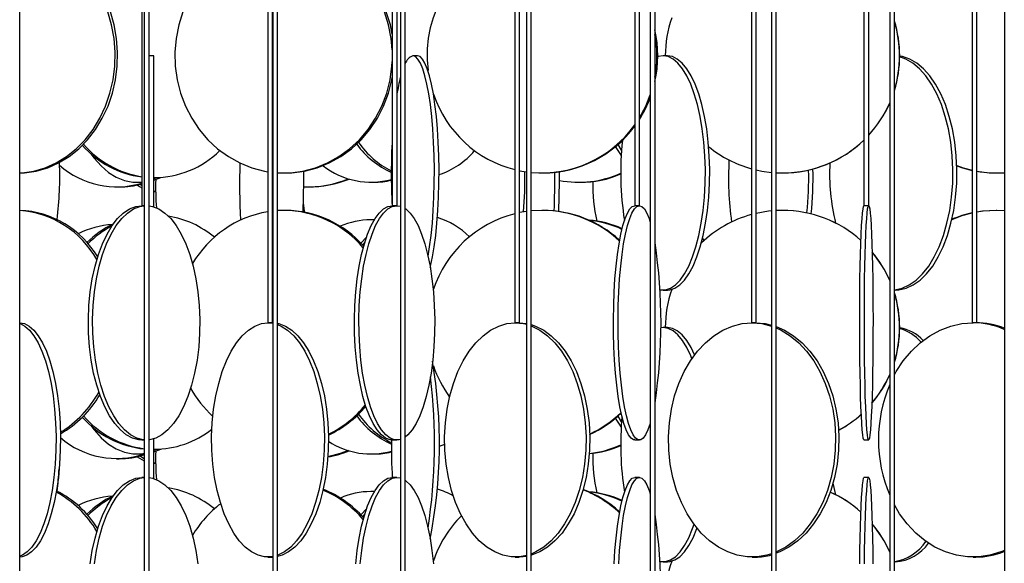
# Model space of a CAD drawing. Header units: millimetres. Extents: x 495 to 2657, y 518 to 2595.
# Tile 40 of 96: x 745 to 850, y 2152 to 2210. Entities that reach past the tile are written whole.
import ezdxf

# ---------------------------------------------------------------- set-up
doc = ezdxf.new("R2010")
doc.units = ezdxf.units.MM

msp = doc.modelspace()

# ---------------------------------------------------------------- linework, layer by layer
at = {"color": 7, "linetype": 'Continuous', "lineweight": 25}
for p, q in [((744.92, 2132.55), (744.92, 2574.8)), ((757.93, 2574.8), (757.93, 2190.05)), ((758.2, 2574.8), (758.2, 2120.05)), ((758.7, 2120.05), (758.7, 2574.8)), ((771.36, 2574.8), (771.36, 2177.55)), ((771.86, 2177.55), (771.86, 2574.8)), ((771.91, 2574.8), (771.91, 2132.55)), ((772.41, 2132.55), (772.41, 2574.8)), ((784.65, 2574.8), (784.65, 2190.05)), ((785.15, 2190.05), (785.15, 2574.8)), ((785.52, 2574.8), (785.52, 2120.05)), ((786.02, 2120.05), (786.02, 2574.8)), ((797.72, 2574.8), (797.72, 2177.55)), ((798.22, 2177.55), (798.22, 2574.8)), ((798.96, 2574.8), (798.96, 2132.55)), ((799.46, 2132.55), (799.46, 2574.8)), ((810.51, 2574.8), (810.51, 2190.05)), ((811.01, 2190.05), (811.01, 2574.8)), ((812.17, 2574.8), (812.17, 2120.05)), ((812.67, 2120.05), (812.67, 2574.8)), ((822.95, 2574.8), (822.95, 2177.55)), ((823.45, 2177.55), (823.45, 2574.8)), ((825.1, 2574.8), (825.1, 2132.55)), ((825.6, 2132.55), (825.6, 2574.8)), ((834.96, 2574.8), (834.96, 2190.05)), ((835.46, 2190.05), (835.46, 2574.8)), ((837.71, 2574.8), (837.71, 2120.05)), ((838.21, 2120.05), (838.21, 2574.8)), ((846.5, 2574.8), (846.5, 2177.55)), ((847, 2177.55), (847, 2574.8)), ((849.93, 2574.8), (849.93, 2132.55)), ((759.22, 2206.05), (758.72, 2206.05)), ((758.72, 2190.03), (758.72, 2206.05)), ((759.22, 2189.92), (759.22, 2206.05)), ((787.33, 2206.05), (786.84, 2206.05)), ((813.99, 2206.05), (813.53, 2206.05)), ((759.22, 2192.77), (759.96, 2193.07)), ((759.22, 2193.05), (759.31, 2193.05)), ((759.22, 2192.92), (759.52, 2193.05)), ((771.8, 2193.62), (771.91, 2193.61)), ((773.06, 2193.55), (773.25, 2193.55)), ((800.61, 2193.55), (800.71, 2193.55)), ((826.27, 2193.55), (826.27, 2193.55)), ((849.05, 2193.55), (849.14, 2193.55)), ((755.23, 2192.05), (755.51, 2192.05)), ((757.41, 2192.55), (757.81, 2192.55)), ((757.75, 2192.34), (757.93, 2192.21)), ((757.81, 2192.55), (757.93, 2192.55)), ((775.55, 2192.05), (775.67, 2192.05)), ((782.37, 2192.55), (782.67, 2192.55)), ((804.53, 2192.55), (804.72, 2192.55)), ((759.22, 2191.62), (759.41, 2191.59)), ((759.22, 2191.56), (759.41, 2191.55)), ((758.2, 2190.05), (757.93, 2190.05)), ((785.15, 2190.05), (784.65, 2190.05)), ((785.13, 2190.05), (785.52, 2189.99)), ((811.01, 2190.05), (810.51, 2190.05)), ((835.46, 2190.05), (834.96, 2190.05)), ((773.06, 2189.55), (772.35, 2189.53)), ((773.25, 2189.55), (773.06, 2189.55)), ((798.96, 2189.43), (798.22, 2189.31)), ((800.61, 2189.55), (799.46, 2189.49)), ((800.71, 2189.55), (800.61, 2189.55)), ((826.27, 2189.55), (825.6, 2189.53)), ((826.27, 2189.55), (826.27, 2189.55)), ((849.14, 2189.55), (849.05, 2189.55)), ((849.93, 2189.52), (849.14, 2189.55)), ((782.67, 2188.55), (782.37, 2188.55)), ((782.73, 2188.54), (782.37, 2188.55)), ((781.3, 2186.04), (781.9, 2186.68)), ((817.73, 2186.54), (817.89, 2186.32)), ((808.87, 2186.38), (808.91, 2186.44)), ((813.53, 2181.05), (813.99, 2181.05)), ((838.21, 2181.05), (838.29, 2181.05)), ((771.86, 2177.55), (771.36, 2177.55)), ((771.39, 2177.55), (771.91, 2177.5)), ((771.83, 2177.55), (771.91, 2177.55)), ((798.22, 2177.55), (797.72, 2177.55)), ((798.17, 2177.55), (798.96, 2177.48)), ((823.45, 2177.55), (822.95, 2177.55)), ((847, 2177.55), (846.5, 2177.55)), ((813.53, 2177.05), (813.28, 2177.03)), ((813.99, 2177.05), (813.53, 2177.05)), ((757.95, 2165.05), (758.2, 2165.05)), ((758.72, 2161.03), (758.72, 2165.07)), ((759.22, 2160.92), (759.22, 2165.18)), ((784.66, 2165.05), (785.13, 2165.05)), ((790.23, 2164.58), (789.63, 2164.36)), ((810.51, 2165.05), (811, 2165.05)), ((834.96, 2165.05), (835.46, 2165.05)), ((757.41, 2163.55), (757.81, 2163.55)), ((757.81, 2163.55), (758.22, 2163.57)), ((759.22, 2163.77), (759.96, 2164.07)), ((759.22, 2164.05), (759.31, 2164.05)), ((759.22, 2163.92), (759.52, 2164.05)), ((782.37, 2163.55), (782.67, 2163.55)), ((755.23, 2163.05), (755.51, 2163.05)), ((759.22, 2162.62), (759.41, 2162.59)), ((759.22, 2162.56), (759.41, 2162.55)), ((758.2, 2161.05), (757.95, 2161.05)), ((785.13, 2161.05), (784.66, 2161.05)), ((785.13, 2161.05), (785.52, 2160.99)), ((811, 2161.05), (810.51, 2161.05)), ((831.65, 2160.43), (831.92, 2159.2)), ((835.46, 2161.05), (834.96, 2161.05)), ((782.67, 2159.55), (782.37, 2159.55)), ((782.73, 2159.54), (782.37, 2159.55)), ((781.3, 2157.04), (781.9, 2157.68)), ((808.87, 2157.38), (808.91, 2157.44)), ((771.39, 2152.55), (771.83, 2152.55)), ((771.91, 2152.55), (771.83, 2152.55)), ((797.77, 2152.55), (798.17, 2152.55)), ((813.53, 2152.05), (813.99, 2152.05)), ((823.02, 2152.55), (823.37, 2152.55)), ((838.21, 2152.05), (838.29, 2152.05)), ((846.6, 2152.55), (846.9, 2152.55))]:
    msp.add_line(p, q, dxfattribs=at)
at = {"color": 7, "linetype": 'Continuous', "lineweight": 25, "flags": 128}
for points in [[(784.65, 2206.67), (784.53, 2207.89), (784.25, 2209.34), (783.81, 2210.75), (783.22, 2212.08), (782.49, 2213.34), (781.62, 2214.49), (780.63, 2215.52), (779.54, 2216.42), (778.36, 2217.17), (777.1, 2217.77), (775.78, 2218.2), (774.43, 2218.46), (773.06, 2218.55)], [(784.65, 2208.36), (784.44, 2209.34), (784, 2210.75), (783.4, 2212.08), (782.67, 2213.34), (781.81, 2214.49), (780.82, 2215.52), (779.73, 2216.42), (778.54, 2217.17), (777.29, 2217.77), (775.97, 2218.2), (774.62, 2218.46), (773.25, 2218.55)], [(744.92, 2193.56), (745.16, 2193.57), (746.4, 2193.75), (747.62, 2194.09), (748.79, 2194.61), (749.9, 2195.29), (750.94, 2196.11), (751.88, 2197.08), (752.73, 2198.17), (753.46, 2199.38), (754.06, 2200.67), (754.53, 2202.05), (754.86, 2203.47), (755.04, 2204.94), (755.08, 2206.42), (754.97, 2207.89), (754.71, 2209.34), (754.31, 2210.75)], [(744.92, 2193.55), (745.43, 2193.57), (746.67, 2193.75), (747.89, 2194.09), (749.06, 2194.61), (750.17, 2195.29), (751.21, 2196.11), (752.15, 2197.08), (753, 2198.17), (753.72, 2199.38), (754.33, 2200.67), (754.8, 2202.05), (755.13, 2203.47), (755.31, 2204.94), (755.35, 2206.42), (755.24, 2207.89), (754.98, 2209.34), (754.58, 2210.75)], [(762.31, 2210.75), (761.87, 2209.34), (761.59, 2207.89), (761.46, 2206.42), (761.5, 2204.94), (761.71, 2203.47), (762.07, 2202.05), (762.59, 2200.67), (763.25, 2199.38), (764.05, 2198.17), (764.98, 2197.08), (766.02, 2196.11), (767.16, 2195.29), (768.38, 2194.61), (769.67, 2194.09), (771.01, 2193.75), (771.36, 2193.68)], [(772.41, 2193.57), (773.75, 2193.57), (775.11, 2193.75), (776.45, 2194.09), (777.74, 2194.61), (778.96, 2195.29), (780.1, 2196.11), (781.14, 2197.08), (782.07, 2198.17), (782.87, 2199.38), (783.53, 2200.67), (784.05, 2202.05), (784.41, 2203.47), (784.61, 2204.94), (784.65, 2205.43)], [(788.46, 2184.66), (788.63, 2185.67), (788.79, 2186.88), (788.92, 2188.17), (789.02, 2189.55), (789.09, 2190.97), (789.13, 2192.44), (789.14, 2193.92), (789.12, 2195.39), (789.06, 2196.84), (788.97, 2198.25), (788.85, 2199.58), (788.71, 2200.84), (788.54, 2201.99), (788.34, 2203.02), (788.13, 2203.92), (787.89, 2204.67), (787.64, 2205.27), (787.38, 2205.7), (787.12, 2205.96), (786.84, 2206.05)], [(788.69, 2183.47), (788.73, 2183.61), (788.93, 2184.58), (789.12, 2185.67), (789.28, 2186.88), (789.41, 2188.17), (789.51, 2189.55), (789.58, 2190.97), (789.62, 2192.44), (789.63, 2193.92), (789.61, 2195.39), (789.55, 2196.84), (789.46, 2198.25), (789.35, 2199.58), (789.2, 2200.84), (789.03, 2201.99), (788.83, 2203.02), (788.62, 2203.92), (788.38, 2204.67), (788.13, 2205.27), (787.87, 2205.7), (787.61, 2205.96), (787.33, 2206.05)], [(813.53, 2206.05), (812.99, 2205.96), (812.97, 2205.95)], [(813.19, 2181.08), (813.26, 2181.07), (813.8, 2181.07), (814.33, 2181.25), (814.85, 2181.59), (815.35, 2182.11), (815.82, 2182.79), (816.27, 2183.61), (816.67, 2184.58), (817.03, 2185.67), (817.35, 2186.88), (817.6, 2188.17), (817.81, 2189.55), (817.95, 2190.97), (818.03, 2192.44), (818.04, 2193.92), (817.99, 2195.39), (817.88, 2196.84), (817.71, 2198.25), (817.48, 2199.58), (817.2, 2200.84), (816.86, 2201.99), (816.48, 2203.02), (816.05, 2203.92), (815.59, 2204.67), (815.1, 2205.27), (814.59, 2205.7), (814.06, 2205.96), (813.53, 2206.05), (813.53, 2206.05)], [(813.99, 2181.05), (814.26, 2181.07), (814.79, 2181.25), (815.31, 2181.59), (815.81, 2182.11), (816.29, 2182.79), (816.73, 2183.61), (817.14, 2184.58), (817.5, 2185.67), (817.81, 2186.88), (818.07, 2188.17), (818.27, 2189.55), (818.41, 2190.97), (818.49, 2192.44), (818.51, 2193.92), (818.46, 2195.39), (818.35, 2196.84), (818.18, 2198.25), (817.95, 2199.58), (817.66, 2200.84), (817.33, 2201.99), (816.94, 2203.02), (816.52, 2203.92), (816.06, 2204.67), (815.57, 2205.27), (815.05, 2205.7), (814.53, 2205.96), (813.99, 2206.05)], [(838.21, 2181.06), (838.26, 2181.07), (839.03, 2181.25), (839.79, 2181.59), (840.52, 2182.11), (841.21, 2182.79), (841.86, 2183.61), (842.45, 2184.58), (842.98, 2185.67), (843.43, 2186.88), (843.81, 2188.17), (844.1, 2189.55), (844.31, 2190.97), (844.42, 2192.44), (844.44, 2193.92), (844.38, 2195.39), (844.21, 2196.84), (843.97, 2198.25), (843.63, 2199.58), (843.21, 2200.84), (842.72, 2201.99), (842.16, 2203.02), (841.54, 2203.92), (840.87, 2204.67), (840.16, 2205.27), (839.41, 2205.7), (838.77, 2205.93)], [(838.29, 2181.05), (838.68, 2181.07), (839.46, 2181.25), (840.21, 2181.59), (840.95, 2182.11), (841.64, 2182.79), (842.29, 2183.61), (842.88, 2184.58), (843.4, 2185.67), (843.86, 2186.88), (844.23, 2188.17), (844.53, 2189.55), (844.73, 2190.97), (844.85, 2192.44), (844.87, 2193.92), (844.8, 2195.39), (844.64, 2196.84), (844.39, 2198.25), (844.05, 2199.58), (843.64, 2200.84), (843.15, 2201.99), (842.59, 2203.02), (841.97, 2203.92), (841.3, 2204.67), (840.58, 2205.27), (839.84, 2205.7), (839.07, 2205.96), (838.77, 2206.02)], [(773.25, 2193.55), (773.93, 2193.57), (775.3, 2193.75), (776.63, 2194.09), (777.92, 2194.61), (779.15, 2195.29), (780.29, 2196.11), (781.33, 2197.08), (782.25, 2198.17), (783.06, 2199.38), (783.72, 2200.67), (784.24, 2202.05), (784.6, 2203.47), (784.65, 2203.73)], [(811.01, 2199.42), (811.68, 2200.67), (812.17, 2201.87)], [(809.06, 2195.45), (808.95, 2195.61), (808.45, 2196.36)], [(809.1, 2195.99), (808.74, 2196.58), (808.73, 2196.59)], [(752.49, 2195.59), (752.85, 2195.11), (753.59, 2194.29), (754.38, 2193.61), (755.21, 2193.09), (756.08, 2192.75), (756.96, 2192.57), (757.85, 2192.57), (757.93, 2192.58)], [(823.45, 2193.87), (824.05, 2193.75), (825.1, 2193.6)], [(844.86, 2194.33), (845.54, 2194.09), (846.5, 2193.84)], [(844.86, 2194.29), (845.45, 2194.09), (846.5, 2193.82)], [(798.29, 2193.78), (798.45, 2193.75), (798.96, 2193.66)], [(847, 2193.72), (848.32, 2193.57), (849.05, 2193.55)], [(757.42, 2192.26), (757.67, 2192.09), (757.93, 2191.95)], [(757.95, 2165.05), (757.61, 2165.07), (756.94, 2165.25), (756.28, 2165.59), (755.65, 2166.11), (755.04, 2166.79), (754.48, 2167.61), (753.97, 2168.58), (753.51, 2169.67), (753.12, 2170.88), (752.79, 2172.17), (752.53, 2173.55), (752.35, 2174.97), (752.25, 2176.44), (752.23, 2177.92), (752.29, 2179.39), (752.43, 2180.84), (752.65, 2182.25), (752.94, 2183.58), (753.3, 2184.84), (753.73, 2185.99), (754.22, 2187.02), (754.76, 2187.92), (755.34, 2188.67), (755.96, 2189.27), (756.61, 2189.7), (757.28, 2189.96), (757.95, 2190.05), (757.95, 2190.05)], [(758.2, 2165.06), (758.06, 2165.07), (757.39, 2165.25), (756.73, 2165.59), (756.09, 2166.11), (755.49, 2166.79), (754.93, 2167.61), (754.41, 2168.58), (753.95, 2169.67), (753.56, 2170.88), (753.23, 2172.17), (752.98, 2173.55), (752.8, 2174.97), (752.7, 2176.44), (752.68, 2177.92), (752.74, 2179.39), (752.88, 2180.84), (753.1, 2182.25), (753.39, 2183.58), (753.75, 2184.84), (754.18, 2185.99), (754.66, 2187.02), (755.2, 2187.92), (755.79, 2188.67), (756.41, 2189.27), (757.05, 2189.7), (757.72, 2189.96), (758.2, 2190.04)], [(758.72, 2190.03), (759.07, 2189.96), (759.74, 2189.7), (760.39, 2189.27), (761.01, 2188.67), (761.59, 2187.92), (762.13, 2187.02), (762.62, 2185.99), (763.05, 2184.84), (763.41, 2183.58), (763.7, 2182.25), (763.92, 2180.84), (764.06, 2179.39), (764.12, 2177.92), (764.1, 2176.44), (764, 2174.97), (763.82, 2173.55), (763.56, 2172.17), (763.24, 2170.88), (762.84, 2169.67), (762.38, 2168.58), (761.87, 2167.61), (761.31, 2166.79), (760.7, 2166.11), (760.07, 2165.59), (759.41, 2165.25), (758.74, 2165.07), (758.72, 2165.07)], [(775.3, 2189.35), (775.28, 2189.47), (775.16, 2190.35)], [(784.66, 2165.05), (784.42, 2165.07), (783.94, 2165.25), (783.48, 2165.59), (783.03, 2166.11), (782.6, 2166.79), (782.21, 2167.61), (781.84, 2168.58), (781.52, 2169.67), (781.24, 2170.88), (781.01, 2172.17), (780.83, 2173.55), (780.7, 2174.97), (780.63, 2176.44), (780.62, 2177.92), (780.66, 2179.39), (780.76, 2180.84), (780.91, 2182.25), (781.12, 2183.58), (781.38, 2184.84), (781.68, 2185.99), (782.02, 2187.02), (782.4, 2187.92), (782.81, 2188.67), (783.25, 2189.27), (783.71, 2189.7), (784.18, 2189.96), (784.66, 2190.05), (784.66, 2190.05)], [(785.52, 2165.11), (785.37, 2165.07), (784.89, 2165.07), (784.42, 2165.25), (783.95, 2165.59), (783.5, 2166.11), (783.08, 2166.79), (782.68, 2167.61), (782.32, 2168.58), (781.99, 2169.67), (781.71, 2170.88), (781.48, 2172.17), (781.3, 2173.55), (781.18, 2174.97), (781.11, 2176.44), (781.09, 2177.92), (781.13, 2179.39), (781.23, 2180.84), (781.39, 2182.25), (781.59, 2183.58), (781.85, 2184.84), (782.15, 2185.99), (782.49, 2187.02), (782.87, 2187.92), (783.29, 2188.67), (783.72, 2189.27), (784.18, 2189.7), (784.65, 2189.96), (785.13, 2190.05), (785.13, 2190.05)], [(786.02, 2189.74), (786.08, 2189.7), (786.54, 2189.27), (786.98, 2188.67), (787.39, 2187.92), (787.77, 2187.02), (788.12, 2185.99), (788.42, 2184.84), (788.67, 2183.58), (788.88, 2182.25), (789.03, 2180.84), (789.13, 2179.39), (789.17, 2177.92), (789.16, 2176.44), (789.09, 2174.97), (788.96, 2173.55), (788.78, 2172.17), (788.55, 2170.88), (788.27, 2169.67), (787.95, 2168.58), (787.59, 2167.61), (787.19, 2166.79), (786.76, 2166.11), (786.31, 2165.59), (786.02, 2165.35)], [(810.51, 2165.05), (810.38, 2165.07), (810.11, 2165.25), (809.85, 2165.59), (809.6, 2166.11), (809.36, 2166.79), (809.13, 2167.61), (808.93, 2168.58), (808.75, 2169.67), (808.59, 2170.88), (808.46, 2172.17), (808.36, 2173.55), (808.29, 2174.97), (808.25, 2176.44), (808.24, 2177.92), (808.26, 2179.39), (808.32, 2180.84), (808.4, 2182.25), (808.52, 2183.58), (808.66, 2184.84), (808.83, 2185.99), (809.03, 2187.02), (809.24, 2187.92), (809.47, 2188.67), (809.72, 2189.27), (809.98, 2189.7), (810.24, 2189.96), (810.51, 2190.05), (810.51, 2190.05)], [(812.17, 2166.81), (812.16, 2166.79), (811.92, 2166.11), (811.67, 2165.59), (811.41, 2165.25), (811.14, 2165.07), (810.87, 2165.07), (810.6, 2165.25), (810.34, 2165.59), (810.09, 2166.11), (809.85, 2166.79), (809.62, 2167.61), (809.42, 2168.58), (809.24, 2169.67), (809.08, 2170.88), (808.95, 2172.17), (808.85, 2173.55), (808.78, 2174.97), (808.74, 2176.44), (808.73, 2177.92), (808.75, 2179.39), (808.81, 2180.84), (808.89, 2182.25), (809.01, 2183.58), (809.15, 2184.84), (809.32, 2185.99), (809.52, 2187.02), (809.73, 2187.92), (809.97, 2188.67), (810.21, 2189.27), (810.47, 2189.7), (810.74, 2189.96), (811, 2190.05), (811, 2190.05)], [(811, 2190.05), (811.27, 2189.96), (811.54, 2189.7), (811.8, 2189.27), (812.04, 2188.67), (812.17, 2188.29)], [(834.96, 2165.05), (834.94, 2165.07), (834.88, 2165.25), (834.83, 2165.59), (834.78, 2166.11), (834.73, 2166.79), (834.68, 2167.61), (834.64, 2168.58), (834.6, 2169.67), (834.57, 2170.88), (834.55, 2172.17), (834.53, 2173.55), (834.51, 2174.97), (834.5, 2176.44), (834.5, 2177.92), (834.51, 2179.39), (834.52, 2180.84), (834.53, 2182.25), (834.56, 2183.58), (834.59, 2184.84), (834.62, 2185.99), (834.66, 2187.02), (834.71, 2187.92), (834.75, 2188.67), (834.8, 2189.27), (834.86, 2189.7), (834.91, 2189.96), (834.96, 2190.05), (834.96, 2190.05)], [(835.46, 2190.05), (835.52, 2189.96), (835.57, 2189.7), (835.62, 2189.27), (835.68, 2188.67), (835.72, 2187.92), (835.77, 2187.02), (835.81, 2185.99), (835.84, 2184.84), (835.87, 2183.58), (835.89, 2182.25), (835.91, 2180.84), (835.92, 2179.39), (835.93, 2177.92), (835.92, 2176.44), (835.92, 2174.97), (835.9, 2173.55), (835.88, 2172.17), (835.86, 2170.88), (835.82, 2169.67), (835.79, 2168.58), (835.74, 2167.61), (835.7, 2166.79), (835.65, 2166.11), (835.6, 2165.59), (835.55, 2165.25), (835.49, 2165.07), (835.44, 2165.07), (835.38, 2165.25), (835.33, 2165.59), (835.28, 2166.11), (835.23, 2166.79), (835.18, 2167.61), (835.14, 2168.58), (835.1, 2169.67), (835.07, 2170.88), (835.05, 2172.17), (835.02, 2173.55), (835.01, 2174.97), (835, 2176.44), (835, 2177.92), (835.01, 2179.39), (835.02, 2180.84), (835.03, 2182.25), (835.06, 2183.58), (835.09, 2184.84), (835.12, 2185.99), (835.16, 2187.02), (835.2, 2187.92), (835.25, 2188.67), (835.3, 2189.27), (835.35, 2189.7), (835.41, 2189.96), (835.46, 2190.05)], [(825.1, 2189.49), (824.79, 2189.46), (823.45, 2189.23)], [(849.14, 2189.55), (847.68, 2189.46), (847, 2189.36)], [(849.05, 2189.55), (847.59, 2189.46), (847, 2189.37)], [(781.49, 2185.85), (781.63, 2186.02), (781.72, 2186.13)], [(744.91, 2177.55), (745.42, 2177.46), (745.93, 2177.2), (746.42, 2176.77), (746.89, 2176.17), (747.34, 2175.42), (747.75, 2174.52), (748.12, 2173.49), (748.44, 2172.34), (748.72, 2171.08), (748.94, 2169.75), (749.1, 2168.34), (749.21, 2166.89), (749.25, 2165.42), (749.24, 2163.94), (749.16, 2162.47), (749.03, 2161.05), (748.83, 2159.67), (748.58, 2158.38), (748.28, 2157.17), (747.94, 2156.08), (747.55, 2155.11), (747.12, 2154.29), (746.66, 2153.61), (746.18, 2153.09), (745.68, 2152.75), (745.16, 2152.57), (744.91, 2152.55)], [(744.92, 2177.47), (744.95, 2177.46), (745.46, 2177.2), (745.95, 2176.77), (746.42, 2176.17), (746.87, 2175.42), (747.28, 2174.52), (747.65, 2173.49), (747.97, 2172.34), (748.25, 2171.08), (748.47, 2169.75), (748.63, 2168.34), (748.74, 2166.89), (748.79, 2165.42), (748.77, 2163.94), (748.69, 2162.47), (748.56, 2161.05), (748.36, 2159.67), (748.12, 2158.38), (747.82, 2157.17), (747.47, 2156.08), (747.08, 2155.11), (746.65, 2154.29), (746.19, 2153.61), (745.71, 2153.09), (745.21, 2152.75), (744.92, 2152.63)], [(771.91, 2152.6), (771.74, 2152.57), (771.03, 2152.57), (770.33, 2152.75), (769.63, 2153.09), (768.97, 2153.61), (768.33, 2154.29), (767.74, 2155.11), (767.2, 2156.08), (766.72, 2157.17), (766.31, 2158.38), (765.96, 2159.67), (765.69, 2161.05), (765.51, 2162.47), (765.4, 2163.94), (765.38, 2165.42), (765.44, 2166.89), (765.59, 2168.34), (765.82, 2169.75), (766.13, 2171.08), (766.51, 2172.34), (766.95, 2173.49), (767.46, 2174.52), (768.03, 2175.42), (768.64, 2176.17), (769.3, 2176.77), (769.98, 2177.2), (770.68, 2177.46), (771.39, 2177.55), (771.39, 2177.55)], [(772.41, 2177.49), (772.54, 2177.46), (773.24, 2177.2), (773.92, 2176.77), (774.57, 2176.17), (775.18, 2175.42), (775.75, 2174.52), (776.26, 2173.49), (776.71, 2172.34), (777.09, 2171.08), (777.4, 2169.75), (777.62, 2168.34), (777.77, 2166.89), (777.83, 2165.42), (777.81, 2163.94), (777.71, 2162.47), (777.52, 2161.05), (777.25, 2159.67), (776.91, 2158.38), (776.49, 2157.17), (776.01, 2156.08), (775.47, 2155.11), (774.88, 2154.29), (774.25, 2153.61), (773.58, 2153.09), (772.89, 2152.75), (772.41, 2152.61)], [(772.41, 2177.36), (772.8, 2177.2), (773.48, 2176.77), (774.13, 2176.17), (774.75, 2175.42), (775.31, 2174.52), (775.82, 2173.49), (776.27, 2172.34), (776.65, 2171.08), (776.96, 2169.75), (777.19, 2168.34), (777.33, 2166.89), (777.4, 2165.42), (777.37, 2163.94), (777.27, 2162.47), (777.08, 2161.05), (776.81, 2159.67), (776.47, 2158.38), (776.06, 2157.17), (775.57, 2156.08), (775.04, 2155.11), (774.44, 2154.29), (773.81, 2153.61), (773.14, 2153.09), (772.45, 2152.75), (772.41, 2152.73)], [(798.96, 2152.7), (798.22, 2152.57), (797.32, 2152.57), (796.44, 2152.75), (795.57, 2153.09), (794.73, 2153.61), (793.93, 2154.29), (793.19, 2155.11), (792.52, 2156.08), (791.91, 2157.17), (791.39, 2158.38), (790.96, 2159.67), (790.63, 2161.05), (790.39, 2162.47), (790.26, 2163.94), (790.23, 2165.42), (790.31, 2166.89), (790.5, 2168.34), (790.78, 2169.75), (791.17, 2171.08), (791.64, 2172.34), (792.21, 2173.49), (792.85, 2174.52), (793.56, 2175.42), (794.33, 2176.17), (795.14, 2176.77), (796, 2177.2), (796.88, 2177.46), (797.77, 2177.55), (797.77, 2177.55)], [(797.77, 2177.55), (798.66, 2177.46), (798.96, 2177.39)], [(799.46, 2177.36), (799.94, 2177.2), (800.8, 2176.77), (801.61, 2176.17), (802.38, 2175.42), (803.09, 2174.52), (803.73, 2173.49), (804.3, 2172.34), (804.77, 2171.08), (805.16, 2169.75), (805.44, 2168.34), (805.63, 2166.89), (805.71, 2165.42), (805.68, 2163.94), (805.55, 2162.47), (805.31, 2161.05), (804.98, 2159.67), (804.55, 2158.38), (804.03, 2157.17), (803.42, 2156.08), (802.75, 2155.11), (802, 2154.29), (801.21, 2153.61), (800.37, 2153.09), (799.5, 2152.75), (799.46, 2152.73)], [(799.46, 2177.23), (799.54, 2177.2), (800.4, 2176.77), (801.21, 2176.17), (801.98, 2175.42), (802.69, 2174.52), (803.34, 2173.49), (803.9, 2172.34), (804.38, 2171.08), (804.76, 2169.75), (805.05, 2168.34), (805.23, 2166.89), (805.31, 2165.42), (805.28, 2163.94), (805.15, 2162.47), (804.92, 2161.05), (804.58, 2159.67), (804.15, 2158.38), (803.63, 2157.17), (803.02, 2156.08), (802.35, 2155.11), (801.61, 2154.29), (800.81, 2153.61), (799.97, 2153.09), (799.46, 2152.87)], [(825.1, 2152.89), (824.6, 2152.75), (823.55, 2152.57), (822.49, 2152.57), (821.44, 2152.75), (820.42, 2153.09), (819.43, 2153.61), (818.49, 2154.29), (817.61, 2155.11), (816.81, 2156.08), (816.1, 2157.17), (815.48, 2158.38), (814.97, 2159.67), (814.58, 2161.05), (814.3, 2162.47), (814.14, 2163.94), (814.11, 2165.42), (814.21, 2166.89), (814.42, 2168.34), (814.76, 2169.75), (815.22, 2171.08), (815.78, 2172.34), (816.44, 2173.49), (817.2, 2174.52), (818.04, 2175.42), (818.95, 2176.17), (819.92, 2176.77), (820.93, 2177.2), (821.97, 2177.46), (823.02, 2177.55), (823.02, 2177.55)], [(823.02, 2177.55), (824.07, 2177.46), (825.1, 2177.2)], [(823.37, 2177.55), (824.43, 2177.46), (825.1, 2177.31)], [(825.6, 2177.15), (826.47, 2176.77), (827.44, 2176.17), (828.35, 2175.42), (829.19, 2174.52), (829.95, 2173.49), (830.61, 2172.34), (831.18, 2171.08), (831.63, 2169.75), (831.97, 2168.34), (832.19, 2166.89), (832.28, 2165.42), (832.25, 2163.94), (832.09, 2162.47), (831.81, 2161.05), (831.42, 2159.67), (830.91, 2158.38), (830.29, 2157.17), (829.58, 2156.08), (828.78, 2155.11), (827.9, 2154.29), (826.96, 2153.61), (825.97, 2153.09), (825.6, 2152.95)], [(838.21, 2171.99), (838.4, 2172.34), (839.15, 2173.49), (840.01, 2174.52), (840.96, 2175.42), (841.99, 2176.17), (843.09, 2176.77), (844.23, 2177.2), (845.41, 2177.46), (846.6, 2177.55)], [(816.6, 2173.72), (816.48, 2174.02), (816.05, 2174.92), (815.59, 2175.67), (815.1, 2176.27), (814.59, 2176.7), (814.06, 2176.96), (813.53, 2177.05)], [(816.89, 2174.13), (816.52, 2174.92), (816.06, 2175.67), (815.57, 2176.27), (815.05, 2176.7), (814.53, 2176.96), (813.99, 2177.05)], [(825.6, 2177.01), (826.12, 2176.77), (827.09, 2176.17), (828, 2175.42), (828.84, 2174.52), (829.6, 2173.49), (830.26, 2172.34), (830.83, 2171.08), (831.28, 2169.75), (831.62, 2168.34), (831.84, 2166.89), (831.93, 2165.42), (831.9, 2163.94), (831.74, 2162.47), (831.46, 2161.05), (831.07, 2159.67), (830.56, 2158.38), (829.94, 2157.17), (829.23, 2156.08), (828.43, 2155.11), (827.55, 2154.29), (826.61, 2153.61), (825.62, 2153.09), (825.6, 2153.08)], [(752.49, 2166.59), (752.85, 2166.11), (753.59, 2165.29), (754.38, 2164.61), (755.21, 2164.09), (756.08, 2163.75), (756.96, 2163.57), (757.85, 2163.57), (758.2, 2163.62)], [(809.06, 2166.45), (808.95, 2166.61), (808.45, 2167.36)], [(809.1, 2166.99), (808.74, 2167.58), (808.73, 2167.59)], [(779.98, 2163.92), (779.09, 2163.59), (777.78, 2163.26)], [(757.42, 2163.26), (757.67, 2163.09), (758.2, 2162.82)], [(757.75, 2163.34), (758.11, 2163.09), (758.2, 2163.04)], [(752.43, 2151.84), (752.65, 2153.25), (752.94, 2154.58), (753.3, 2155.84), (753.73, 2156.99), (754.22, 2158.02), (754.76, 2158.92), (755.34, 2159.67), (755.96, 2160.27), (756.61, 2160.7), (757.28, 2160.96), (757.95, 2161.05), (757.95, 2161.05)], [(752.88, 2151.84), (753.1, 2153.25), (753.39, 2154.58), (753.75, 2155.84), (754.18, 2156.99), (754.66, 2158.02), (755.2, 2158.92), (755.79, 2159.67), (756.41, 2160.27), (757.05, 2160.7), (757.72, 2160.96), (758.2, 2161.04)], [(758.72, 2161.03), (759.07, 2160.96), (759.74, 2160.7), (760.39, 2160.27), (761.01, 2159.67), (761.59, 2158.92), (762.13, 2158.02), (762.62, 2156.99), (763.05, 2155.84), (763.41, 2154.58), (763.7, 2153.25), (763.92, 2151.84)], [(780.76, 2151.84), (780.91, 2153.25), (781.12, 2154.58), (781.38, 2155.84), (781.68, 2156.99), (782.02, 2158.02), (782.4, 2158.92), (782.81, 2159.67), (783.25, 2160.27), (783.71, 2160.7), (784.18, 2160.96), (784.66, 2161.05), (784.66, 2161.05)], [(781.23, 2151.84), (781.39, 2153.25), (781.59, 2154.58), (781.85, 2155.84), (782.15, 2156.99), (782.49, 2158.02), (782.87, 2158.92), (783.29, 2159.67), (783.72, 2160.27), (784.18, 2160.7), (784.65, 2160.96), (785.13, 2161.05), (785.13, 2161.05)], [(786.02, 2160.74), (786.08, 2160.7), (786.54, 2160.27), (786.98, 2159.67), (787.39, 2158.92), (787.77, 2158.02), (788.12, 2156.99), (788.42, 2155.84), (788.67, 2154.58), (788.88, 2153.25), (789.03, 2151.84)], [(808.32, 2151.84), (808.4, 2153.25), (808.52, 2154.58), (808.66, 2155.84), (808.83, 2156.99), (809.03, 2158.02), (809.24, 2158.92), (809.47, 2159.67), (809.72, 2160.27), (809.98, 2160.7), (810.24, 2160.96), (810.51, 2161.05), (810.51, 2161.05)], [(808.81, 2151.84), (808.89, 2153.25), (809.01, 2154.58), (809.15, 2155.84), (809.32, 2156.99), (809.52, 2158.02), (809.73, 2158.92), (809.97, 2159.67), (810.21, 2160.27), (810.47, 2160.7), (810.74, 2160.96), (811, 2161.05), (811, 2161.05)], [(811, 2161.05), (811.27, 2160.96), (811.54, 2160.7), (811.8, 2160.27), (812.04, 2159.67), (812.17, 2159.29)], [(834.52, 2151.84), (834.53, 2153.25), (834.56, 2154.58), (834.59, 2155.84), (834.62, 2156.99), (834.66, 2158.02), (834.71, 2158.92), (834.75, 2159.67), (834.8, 2160.27), (834.86, 2160.7), (834.91, 2160.96), (834.96, 2161.05), (834.96, 2161.05)], [(835.02, 2151.84), (835.03, 2153.25), (835.06, 2154.58), (835.09, 2155.84), (835.12, 2156.99), (835.16, 2158.02), (835.2, 2158.92), (835.25, 2159.67), (835.3, 2160.27), (835.35, 2160.7), (835.41, 2160.96), (835.46, 2161.05)], [(835.46, 2161.05), (835.52, 2160.96), (835.57, 2160.7), (835.62, 2160.27), (835.68, 2159.67), (835.72, 2158.92), (835.77, 2158.02), (835.81, 2156.99), (835.84, 2155.84), (835.87, 2154.58), (835.89, 2153.25), (835.91, 2151.84)], [(781.49, 2156.85), (781.63, 2157.02), (781.72, 2157.13)], [(849.93, 2153.25), (849.55, 2153.09), (848.39, 2152.75), (847.2, 2152.57), (846, 2152.57), (844.82, 2152.75), (843.65, 2153.09), (842.53, 2153.61), (841.47, 2154.29), (840.48, 2155.11), (839.57, 2156.08), (838.76, 2157.17), (838.21, 2158.11)], [(813.19, 2152.08), (813.26, 2152.07), (813.8, 2152.07), (814.33, 2152.25), (814.85, 2152.59), (815.35, 2153.11), (815.82, 2153.79), (816.27, 2154.61), (816.67, 2155.58), (816.84, 2156.05)], [(813.99, 2152.05), (814.26, 2152.07), (814.79, 2152.25), (815.31, 2152.59), (815.81, 2153.11), (816.29, 2153.79), (816.73, 2154.61), (817.14, 2155.58), (817.16, 2155.63)], [(798.96, 2152.62), (798.62, 2152.57), (798.17, 2152.55)]]:
    msp.add_lwpolyline(points, dxfattribs=at)
at = {"color": 7, "linetype": 'Continuous', "lineweight": 25}
for centre, radius, start, end in [((800.84, 2206.1), 12.49, 104.4746, 187.5301), ((826.27, 2206.05), 12.5, 161.0359, 180), ((826.27, 2206.05), 12.5, 342.7223, 17.2777), ((826.26, 2206.05), 12.5, 342.8151, 17.1849), ((800.23, 2206.05), 12.74, 347.5011, 12.4989), ((800.13, 2206.05), 12.74, 349.7314, 10.2686), ((787.29, 2204.78), 1.34, 109.4314, 161.0465), ((806.77, 2198.4), 21.92, 165.8294, 170.6304), ((800.74, 2205.87), 12.34, 198.5619, 255.852), ((800.37, 2206), 12.59, 327.6454, 339.5437), ((826.26, 2206.05), 12.5, 317.387, 336.2567), ((826.27, 2206.05), 12.5, 317.3464, 336.1885), ((800.59, 2205.72), 12.17, 264.6473, 324.5878), ((800.68, 2205.74), 12.19, 270.1719, 323.7732), ((850.57, 2193.55), 66.03, 176.8407, 183.0381), ((842.17, 2193.56), 33.16, 174.0123, 188.8432), ((826.27, 2206.05), 12.5, 266.9661, 314.1027), ((826.27, 2206.05), 12.5, 270.0004, 314.0644), ((759.28, 2203.33), 10.3, 221.7046, 262.4555), ((759.62, 2203.49), 10.48, 221.0821, 260.7108), ((788.41, 2202.11), 9.34, 216.0566, 245.5708), ((788.87, 2202.24), 9.52, 214.8082, 242.9647), ((826.27, 2206.05), 12.5, 230.9756, 254.5975), ((759.22, 2203.06), 10.01, 270.034, 314.6019), ((786.95, 2201.44), 8.51, 288.3881, 319.6072), ((855.61, 2193.05), 35.1, 176.9274, 187.7635), ((714.17, 2193.03), 35.01, 352.6723, 2.6537), ((755.23, 2201.19), 9.13, 228.3371, 287.1857), ((857.02, 2192.55), 88.66, 178.6653, 182.6058), ((782.37, 2200.83), 8.27, 231.8895, 285.2998), ((793.94, 2193.04), 35.59, 353.7532, 1.504), ((853.88, 2193.52), 22.59, 177.2368, 193.6216), ((784.64, 2192.05), 25.24, 178.2057, 185.0854), ((670.53, 2193.04), 104.67, 357.997, 0.3757), ((775.54, 2203.84), 11.79, 268.297, 292.1044), ((775.67, 2203.84), 11.79, 270.0182, 291.8261), ((767.95, 2192.55), 30.84, 354.109, 2.1289), ((697.23, 2193.04), 104.75, 358.0574, 0.3149), ((697.77, 2193.04), 104.7, 358.0234, 0.3491), ((804.53, 2203.41), 10.86, 259.0483, 294.3656), ((804.71, 2203.44), 10.89, 270.0486, 293.2796), ((793.45, 2193.04), 35.61, 353.9314, 1.318), ((849.14, 2205.68), 12.13, 259.8471, 273.7262), ((755.5, 2200.9), 8.85, 270.0377, 285.8949), ((782.67, 2200.53), 7.98, 270.0395, 283.6677), ((825.15, 2192.51), 19.13, 179.6556, 192.3962), ((744.5, 2179.42), 10.14, 30.6146, 87.6058), ((744.15, 2179.29), 10.28, 29.107, 85.7171), ((759.12, 2178.89), 10.18, 49.9398, 80.7259), ((773.32, 2178), 11.58, 99.7694, 149.5673), ((772.98, 2178.34), 11.21, 40.0987, 89.5998), ((773.17, 2178.35), 11.2, 41.1575, 89.6122), ((800.75, 2177.21), 12.36, 104.2017, 161.7694), ((787.08, 2180.9), 8.23, 45.2121, 73.2176), ((800.6, 2177.42), 12.13, 46.9096, 89.9175), ((800.7, 2177.42), 12.13, 47.6116, 89.9195), ((826.27, 2177.05), 12.5, 105.4026, 133.8185), ((826.27, 2177.05), 12.5, 47.9642, 89.9997), ((826.27, 2177.05), 12.5, 48, 89.9997), ((849.15, 2177.37), 12.18, 102.559, 113.3217), ((849.06, 2177.37), 12.18, 102.1443, 112.8355), ((755.28, 2178.97), 9.08, 93.16, 117.1576), ((759.53, 2178.45), 10.7, 115.8321, 134.27), ((759.88, 2178.32), 10.86, 118.255, 135.1397), ((782.39, 2180.42), 8.13, 90.1604, 113.9751), ((804.7, 2177.61), 10.94, 65.9178, 85.2607), ((804.51, 2177.6), 10.95, 64.9712, 84.0184), ((756.04, 2177.55), 57.27, 351.4361, 8.5639), ((826.27, 2177.05), 12.5, 23.8115, 40.0945), ((826.26, 2177.05), 12.5, 23.7433, 40.0503), ((826.27, 2177.05), 12.5, 161.0359, 180), ((826.27, 2177.05), 12.5, 342.7223, 17.2777), ((826.26, 2177.05), 12.5, 342.8151, 17.1849), ((846.58, 2169.18), 8.37, 66.4473, 89.8561), ((846.88, 2169.2), 8.35, 68.5821, 89.8762), ((838.03, 2172.59), 4.48, 43.4745, 80.5588), ((837.31, 2172.09), 5.06, 42.2342, 73.1686), ((736.1, 2164.67), 53.57, 349.0257, 9.4221), ((800.95, 2177), 12.58, 198.8216, 215.8813), ((826.26, 2177.05), 12.5, 319.7182, 336.2567), ((826.27, 2177.05), 12.5, 319.6739, 336.1885), ((731, 2164.64), 58.16, 351.11, 7.0418), ((851.59, 2165.05), 15.09, 156.9363, 203.0637), ((743.33, 2175.6), 11.39, 301.2942, 331.4883), ((743.68, 2175.52), 11.28, 299.607, 329.9249), ((773.89, 2176.6), 12.33, 209.3075, 227.1029), ((772.67, 2176.17), 11.72, 296.1253, 320.9749), ((772.89, 2176.13), 11.66, 295.0613, 320.0098), ((788.41, 2173.11), 9.34, 216.0566, 245.5708), ((788.87, 2173.24), 9.52, 214.8082, 242.9647), ((800.53, 2176.78), 12.25, 294.9674, 314.0577), ((800.63, 2176.78), 12.24, 294.4677, 313.5372), ((826.27, 2177.05), 12.5, 298.63, 312.2804), ((826.27, 2177.05), 12.5, 298.5996, 312.2447), ((759.26, 2174.31), 10.28, 221.68, 264.0456), ((759.6, 2174.47), 10.45, 221.0634, 262.2916), ((842.18, 2164.56), 33.17, 174.8122, 188.8391), ((759.24, 2173.96), 9.91, 269.9281, 308.5094), ((755.22, 2172.18), 9.11, 229.0829, 289.163), ((782.36, 2171.69), 8.14, 236.2529, 285.6165), ((850.79, 2164.54), 66.24, 179.5549, 183.0202), ((804.51, 2174.49), 10.94, 276.0439, 294.2988), ((755.5, 2171.92), 8.87, 270.0449, 287.7036), ((784.64, 2163.05), 25.24, 178.2057, 185.0854), ((775.66, 2174.87), 11.82, 280.3154, 291.8112), ((782.67, 2171.53), 7.98, 270.0395, 283.6677), ((804.7, 2174.48), 10.93, 275.0527, 293.252), ((825.15, 2163.51), 19.13, 179.6556, 192.3962), ((716.04, 2163.85), 33.13, 352.5754, 356.7412), ((743.47, 2149.63), 11.2, 30.3421, 61.5681), ((743.91, 2149.81), 10.96, 31.7583, 63.3442), ((759.12, 2149.89), 10.18, 49.9398, 80.7259), ((772.74, 2149.01), 11.6, 40.5686, 67.0913), ((772.98, 2149.09), 11.52, 41.5302, 68.1005), ((782.39, 2151.42), 8.12, 90.159, 113.8505), ((787.39, 2152.6), 7.48, 59.8537, 73.9634), ((800.54, 2148.33), 12.23, 47.0004, 68.66), ((800.64, 2148.34), 12.23, 47.6984, 69.1063), ((804.7, 2148.61), 10.94, 65.9178, 85.2607), ((804.51, 2148.6), 10.95, 64.9712, 84.0184), ((826.27, 2148.05), 12.5, 47.9646, 66.0097), ((826.27, 2148.05), 12.5, 48.0004, 66.0357), ((755.28, 2149.97), 9.08, 93.16, 117.1576), ((759.53, 2149.45), 10.7, 115.8321, 134.27), ((759.88, 2149.32), 10.86, 118.255, 135.1397), ((773.77, 2148.6), 12.17, 127.5662, 149.0689), ((800.91, 2148.12), 12.54, 135.1371, 161.5817), ((756.04, 2148.55), 57.27, 351.4361, 8.5639), ((826.27, 2148.05), 12.5, 23.8115, 40.0945), ((826.26, 2148.05), 12.5, 23.7433, 40.0503), ((837.42, 2157.01), 5, 279.0829, 326.0652), ((837.96, 2156.83), 4.8, 274.0259, 324.1626), ((846.88, 2160.9), 8.35, 270.1315, 291.4102), ((826.27, 2148.05), 12.5, 161.0359, 180), ((823.36, 2159.02), 6.48, 270.0754, 285.5968)]:
    msp.add_arc(centre, radius, start, end, dxfattribs=at)

doc.saveas('drawing.dxf')
